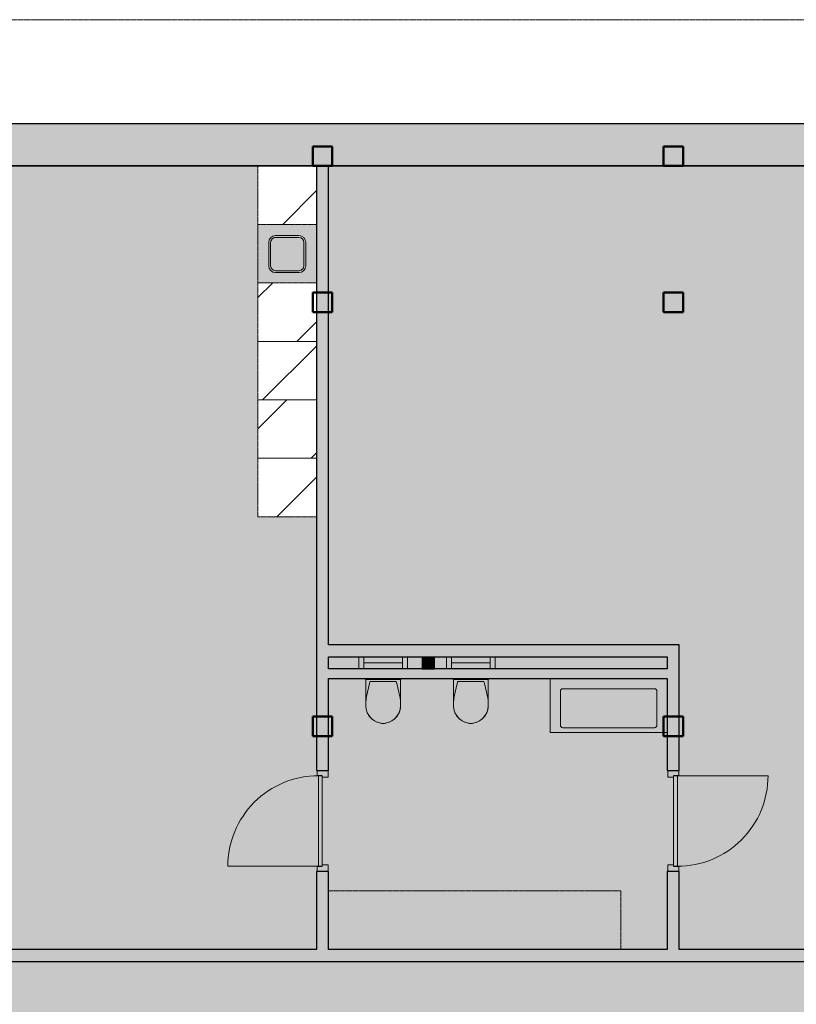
# Model space of a CAD drawing. Header units: millimetres. Extents: x 1000 to 187997, y 958 to 39732.
# Tile 112 of 202: x 41391 to 49363, y 29598 to 39700. Entities that reach past the tile are written whole.
import ezdxf

# ---------------------------------------------------------------- set-up
doc = ezdxf.new("R2010")
doc.units = ezdxf.units.MM
doc.linetypes.add('THO_hhidden', pattern=[2.5, 1.5, -1])
doc.layers.add('A-AREA-BNDY', color=1, linetype='Continuous', lineweight=50, true_color=0xff0000)
doc.layers.add('A-DETL', color=7, linetype='Continuous', lineweight=13, true_color=0x00a600)
for name, color, linetype, lineweight in [('A-AREA-PATT', 7, 'Continuous', 13), ('A-DETL-GENF', 7, 'Continuous', 13), ('A-DOOR', 7, 'Continuous', 13), ('A-GENM', 7, 'Continuous', 13), ('A-WALL-PATT', 7, 'Continuous', 18), ('I-WALL', 7, 'Continuous', 18), ('P-SANR-FIXT', 7, 'Continuous', 13), ('S-COLS-SYMB', 7, 'Continuous', 50)]:
    doc.layers.add(name, color=color, linetype=linetype, lineweight=lineweight)

# ---------------------------------------------------------------- blocks, each defined once
blk = doc.blocks.new('NLRS_74_PF_UN_wandtoilet combinatie compleet hoog _950x2400_ 0l8atrse_gen_bcb - wandtoilet combinatie compleet hoog _950x2400_-1942810-00 begane grond _peil_ GO')
at = {"layer": 'P-SANR-FIXT'}
for p, q in [((-178, 507), (-178, 463)), ((177, 463), (177, 507)), ((-178, 463), (-178, 222)), ((-173, 421), (-138, 259)), ((138, 259), (173, 421)), ((177, 222), (177, 463)), ((-180, 230), (-180, 222)), ((-170, 230), (-180, 230)), ((-170, 230), (-180, 230)), ((-170, 230), (170, 230)), ((-128, 251), (128, 251)), ((-84, 231), (-114, 231)), ((-84, 231), (0, 231)), ((2, 231), (84, 231)), ((114, 231), (84, 231)), ((180, 230), (170, 230)), ((180, 230), (170, 230)), ((180, 222), (180, 230)), ((-250, 0), (-250, 123)), ((-200, 123), (-200, 0)), ((200, 0), (200, 123)), ((250, 123), (250, 0)), ((-200, 60), (-150, 60)), ((150, 60), (-150, 60)), ((150, 60), (200, 60))]:
    blk.add_line(p, q, dxfattribs=at)
for centre, radius, start, end in [((10, 489), 193, 92.9785, 148.975), ((-13, 507), 165, 141.2937, 147.1403), ((-1, 498), 180, 134.5987, 141.2937), ((12, 485), 198, 122.1956, 134.5987), ((12, 485), 198, 108.7159, 115.3077), ((12, 485), 198, 97.3894, 102.4217), ((0, 576), 106, 91.9796, 97.3894), ((-10, 489), 193, 31.025, 87.0215), ((0, 576), 106, 82.6106, 88.0204), ((-12, 485), 198, 77.5783, 82.6106), ((-12, 485), 198, 64.6923, 71.2841), ((-12, 485), 198, 45.4013, 57.8044), ((1, 498), 180, 38.7063, 45.4013), ((12, 507), 165, 32.8597, 38.7063), ((-12, 507), 165, 150.2114, 179.9961), ((-13, 507), 165, 166.0067, 180), ((-13, 507), 165, 151.9876, 161.4852), ((12, 507), 165, 0.0039, 29.7886), ((12, 507), 165, 18.5148, 28.0124), ((12, 507), 165, 0, 13.9933), ((22, 463), 200, 180, 192.1692), ((-23, 463), 200, 347.8308, 0), ((-128, 261), 10, 192.1692, 270), ((-128, 261), 10, 231.0846, 257.0282), ((128, 261), 10, 270, 347.8308), ((128, 261), 10, 308.9154, 334.859)]:
    blk.add_arc(centre, radius, start, end, dxfattribs=at)
blk = doc.blocks.new('NLRS_01_GM_WPB_dummy placeholder_gen_tho - verschoonmeubel 3000x600x900-2012411-00 begane grond _peil_ GO')
at = {"layer": 'A-GENM', "linetype": 'THO_hhidden', "true_color": 0xdcf8f8}
blk.add_hatch(color=7, dxfattribs=at).paths.add_polyline_path([(-1500, 300), (-1500, -300), (1500, -300), (1500, 300), (-163, 300)])
at = {"layer": 'A-GENM', "linetype": 'THO_hhidden'}
for p, q in [((-1500, 300), (-1500, -300)), ((-1500, -300), (1500, -300))]:
    blk.add_line(p, q, dxfattribs=at)
blk = doc.blocks.new('NLRS_28_SCO_UN_koker_gen_bcb - K200_200_12_5-2195922-00 begane grond _peil_ GO')
at = {"layer": 'S-COLS-SYMB'}
for p, q in [((-100, 100), (100, 100)), ((-100, 100), (-100, -100)), ((100, 100), (100, -100)), ((-100, -100), (100, -100))]:
    blk.add_line(p, q, dxfattribs=at)
blk = doc.blocks.new('NLRS_32_DO_WPB_binnen deurkozijn hout_gen_tho - enkele deur_ rechtsdraaiend-1905093-00 begane grond _peil_ GO')
at = {"layer": 'A-DOOR'}
for p, q in [((-467, 0), (-517, 0)), ((-467, -54), (-467, 0)), ((467, -54), (467, 0)), ((467, 0), (517, 0)), ((-450, -114), (-450, -54)), ((450, -114), (450, -54)), ((-517, -114), (-450, -114)), ((517, -114), (450, -114))]:
    blk.add_line(p, q, dxfattribs=at)
blk = doc.blocks.new('NLRS_32_DO_UN_deur_gen_tho - dichte deur_ rechtsdraaiend-1905095-00 begane grond _peil_ GO')
at = {"layer": 'A-DETL-GENF'}
for p, q in [((-465, 0), (-465, 930)), ((-465, 0), (465, 0)), ((-465, -40), (-465, 0)), ((-465, -40), (465, -40)), ((465, -40), (465, 0))]:
    blk.add_line(p, q, dxfattribs=at)
blk.add_arc((-465, 0), 930, 360, 90, dxfattribs=at)
at = {"layer": 'A-GENM', "lineweight": 18}
for p, q in [((465, 0), (-465, 0)), ((-465, 0), (-465, -40)), ((465, -40), (465, 0)), ((-465, -40), (465, -40))]:
    blk.add_line(p, q, dxfattribs=at)
blk = doc.blocks.new('NLRS_01_GM_WPB_dummy placeholder_gen_tho - kast 600x600x2100-V64-00 begane grond _peil_ GO')
at = {"layer": 'A-GENM', "true_color": 0x808080}
h = blk.add_hatch(dxfattribs=at)
h.set_pattern_fill('FP_65', color=8, style=0, pattern_type=2)
h.set_pattern_definition([(45, (-44137.14, -34900), (-424.264, 424.264), [])])
h.paths.add_polyline_path([(300, -300), (300, 300), (-300, 300), (-300, -300)])
at = {"layer": 'A-GENM', "linetype": 'THO_hhidden'}
for p, q in [((300, 300), (-300, 300)), ((-300, 300), (-300, -300)), ((300, -300), (300, 300)), ((-300, -300), (300, -300))]:
    blk.add_line(p, q, dxfattribs=at)
blk = doc.blocks.new('NLRS_01_GM_WPB_dummy placeholder_gen_tho - kast 600x600x2100-V65-00 begane grond _peil_ GO')
at = {"layer": 'A-GENM', "true_color": 0x808080}
h = blk.add_hatch(dxfattribs=at)
h.set_pattern_fill('FP_66', color=8, style=0, pattern_type=2)
h.set_pattern_definition([(45, (-44137.14, -35500), (-424.264, 424.264), [])])
h.paths.add_polyline_path([(300, -300), (300, 300), (-300, 300), (-300, -300)])
at = {"layer": 'A-GENM', "linetype": 'THO_hhidden'}
for p, q in [((300, 300), (-300, 300)), ((-300, 300), (-300, -300)), ((300, -300), (300, 300)), ((-300, -300), (300, -300))]:
    blk.add_line(p, q, dxfattribs=at)
blk = doc.blocks.new('NLRS_01_GM_WPB_dummy placeholder_gen_tho - kast 600x600x2100-V66-00 begane grond _peil_ GO')
at = {"layer": 'A-GENM', "true_color": 0x808080}
h = blk.add_hatch(dxfattribs=at)
h.set_pattern_fill('FP_67', color=8, style=0, pattern_type=2)
h.set_pattern_definition([(45, (-44137.14, -36100), (-424.264, 424.264), [])])
h.paths.add_polyline_path([(-300, -300), (300, -300), (300, 300), (-300, 300), (-300, 281)])
at = {"layer": 'A-GENM', "linetype": 'THO_hhidden'}
for p, q in [((300, 300), (-300, 300)), ((-300, 300), (-300, -300)), ((300, -300), (300, 300)), ((-300, -300), (300, -300))]:
    blk.add_line(p, q, dxfattribs=at)
blk = doc.blocks.new('NLRS_01_GM_WPB_dummy placeholder_gen_tho - kast 600x600x2100-V67-00 begane grond _peil_ GO')
at = {"layer": 'A-GENM', "true_color": 0x808080}
h = blk.add_hatch(dxfattribs=at)
h.set_pattern_fill('FP_68', color=8, style=0, pattern_type=2)
h.set_pattern_definition([(45, (-44137.14, -36700), (-424.264, 424.264), [])])
h.paths.add_polyline_path([(300, -300), (300, 300), (-300, 300), (-300, -300), (92, -300)])
at = {"layer": 'A-GENM', "linetype": 'THO_hhidden'}
for p, q in [((300, 300), (-300, 300)), ((-300, 300), (-300, -300)), ((300, -300), (300, 300)), ((-300, -300), (300, -300))]:
    blk.add_line(p, q, dxfattribs=at)
blk = doc.blocks.new('NLRS_01_GM_WPB_dummy placeholder_gen_tho - kast 600x600x2100-V68-00 begane grond _peil_ GO')
at = {"layer": 'A-GENM', "true_color": 0x808080}
h = blk.add_hatch(dxfattribs=at)
h.set_pattern_fill('FP_69', color=8, style=0, pattern_type=2)
h.set_pattern_definition([(45, (-44137.14, -37900), (-424.264, 424.264), [])])
h.paths.add_polyline_path([(300, -300), (300, 300), (-300, 300), (-300, -300)])
at = {"layer": 'A-GENM', "linetype": 'THO_hhidden'}
for p, q in [((300, 300), (-300, 300)), ((-300, 300), (-300, -300)), ((300, -300), (300, 300)), ((-300, -300), (300, -300))]:
    blk.add_line(p, q, dxfattribs=at)
blk = doc.blocks.new('NLRS_73_PF_UN_rvs gootsteen enkel 340x340 ic6zrl2n_gen_bcb - RVS gootsteen enkel 340x340-1972238-00 begane grond _peil_ GO')
at = {"layer": 'P-SANR-FIXT'}
for p, q in [((-81, 20), (-120, 20)), ((-120, 0), (-81, 0)), ((120, 20), (-81, 20)), ((-81, 0), (120, 0)), ((-190, -50), (-190, -290)), ((-170, -290), (-170, -50)), ((170, -50), (170, -290)), ((190, -290), (190, -50)), ((120, -340), (-120, -340)), ((-120, -360), (120, -360))]:
    blk.add_line(p, q, dxfattribs=at)
for centre, radius, start, end in [((-120, -50), 70, 90, 180), ((120, -50), 70, 0, 90), ((120, -50), 50, 0, 90), ((-120, -50), 50, 90, 180), ((-120, -50), 50, 165.9822, 180), ((-120, -50), 50, 151.917, 161.4219), ((-120, -50), 50, 137.768, 146.5606), ((-120, -50), 50, 123.4394, 132.232), ((-120, -50), 50, 108.5781, 118.083), ((-120, -50), 50, 90, 104.0178), ((-120, -290), 70, 180, 270), ((-120, -290), 50, 180, 270), ((120, -290), 70, 270, 360), ((120, -290), 50, 270, 0)]:
    blk.add_arc(centre, radius, start, end, dxfattribs=at)
blk = doc.blocks.new('NLRS_74_PF_UN_av_geb_bcb - 300 Varicor active 187_6 cm wit-V69-00 begane grond _peil_ GO')
at = {"layer": 'P-SANR-FIXT'}
for p, q in [((-600, -1), (-600, -555)), ((-495, -480), (-495, -130)), ((-470, -105), (470, -105)), ((495, -130), (495, -480)), ((470, -505), (-470, -505)), ((-600, -555), (600, -555))]:
    blk.add_line(p, q, dxfattribs=at)
for centre, start, end in [((-470, -130), 90, 180), ((470, -130), 360, 90), ((-470, -480), 180, 270), ((470, -480), 270, 360)]:
    blk.add_arc(centre, 25, start, end, dxfattribs=at)
blk = doc.blocks.new('NLRS_33_GM_WPB_vloeropening schacht rechthoek_gen_tho - 125x125-2338696-00 begane grond _peil_ GO')
at = {"layer": 'A-GENM', "linetype": 'THO_hhidden', "true_color": 0xc8fac8}
blk.add_hatch(color=254, dxfattribs=at).paths.add_polyline_path([(125, -125), (125, 0), (0, 0), (0, -125)])
at = {"layer": 'A-GENM'}
for p, q in [((125, 0), (0, 0)), ((0, 0), (0, -125)), ((125, -125), (125, 0)), ((0, -125), (125, -125))]:
    blk.add_line(p, q, dxfattribs=at)
at = {"layer": 'A-GENM', "linetype": 'THO_hhidden'}
for p, q in [((0, 0), (0, -125)), ((125, 0), (0, 0)), ((0, 0), (125, -125)), ((0, -125), (125, 0)), ((125, -125), (125, 0)), ((0, -125), (125, -125))]:
    blk.add_line(p, q, dxfattribs=at)
blk = doc.blocks.new('NLRS_28_SCO_UN_koker_gen_bcb - K200_200_12_5-2419765-00 begane grond _peil_ GO')
at = {"layer": 'S-COLS-SYMB'}
for p, q in [((-100, 100), (100, 100)), ((-100, -100), (-100, 100)), ((100, -100), (100, 100)), ((-100, -100), (100, -100))]:
    blk.add_line(p, q, dxfattribs=at)

msp = doc.modelspace()

# ---------------------------------------------------------------- hatches: boundary and pattern name
at = {"layer": 'A-AREA-PATT', "true_color": 0xe77676}
h = msp.add_hatch(color=11, dxfattribs=at)
h.paths.add_polyline_path([(24100, 10000), (26437, 10000), (26437, 13944), (26287, 13944), (26287, 13019), (26237, 13019), (26237, 15019), (26287, 15019), (26287, 14094), (26437, 14094), (26437, 18037), (21290, 18037), (18111, 11336), (18487, 11167), (18867, 11008), (19253, 10860), (19642, 10724), (20035, 10599), (20432, 10486), (20832, 10385), (21235, 10295), (21640, 10217), (22047, 10151), (22456, 10097), (22867, 10054), (23279, 10024), (23692, 10006), (24100, 10000)])
h.paths.add_polyline_path([(26562, 10000), (30550, 10000), (30550, 13595), (30546, 13595), (30546, 13720), (30675, 13720), (30675, 10000), (33637, 10000), (33637, 13595), (31709, 13595), (31709, 13720), (31712, 13720), (31712, 15168), (31837, 15168), (31837, 13942), (33637, 13942), (33637, 16262), (31837, 16262), (31837, 16202), (31712, 16202), (31712, 16612), (31837, 16612), (31837, 17812), (31712, 17812), (31712, 18037), (31600, 18037), (31600, 18162), (33762, 18162), (33762, 18200), (35236, 18200), (35236, 18000), (33762, 18000), (33762, 15390), (34045, 15390), (34045, 15265), (33762, 15265), (33762, 10000), (37237, 10000), (37237, 11600), (37362, 11600), (37362, 11500), (37962, 11500), (37962, 18037), (37362, 18037), (37362, 18000), (37237, 18000), (37237, 18037), (37200, 18037), (37200, 18162), (39700, 18162), (39700, 18512), (42100, 18512), (42100, 18162), (44437, 18162), (44437, 18602), (44562, 18602), (44562, 18162), (46968, 18162), (46968, 18037), (46452, 18037), (46452, 17994), (46437, 17994), (46437, 18037), (45437, 18037), (45437, 17212), (46437, 17212), (46437, 17224), (46452, 17224), (46452, 17194), (46437, 17194), (46437, 17197), (45437, 17197), (45437, 16412), (46437, 16412), (46437, 16424), (46452, 16424), (46452, 16394), (46437, 16394), (46437, 16397), (45437, 16397), (45437, 15612), (46437, 15612), (46437, 15624), (46452, 15624), (46452, 15584), (46437, 15584), (46437, 15597), (45437, 15597), (45437, 14812), (46437, 14812), (46437, 14814), (46452, 14814), (46452, 14784), (46437, 14784), (46437, 14797), (45437, 14797), (45437, 13997), (46437, 13997), (46437, 14014), (46452, 14014), (46452, 13997), (48037, 13997), (48037, 18037), (48002, 18037), (48002, 18162), (60522, 18162), (63637, 21458), (63637, 24448), (63762, 24448), (63762, 24474), (64162, 24474), (64162, 21734), (66720, 20597), (66721, 20597), (69919, 19176), (69757, 18810), (70610, 18433), (70662, 18558), (70606, 18433), (69757, 18810), (69919, 19176), (70766, 18801), (70795, 18876), (70922, 19204), (71061, 19597), (71188, 19994), (71304, 20394), (71407, 20798), (71507, 21245), (71578, 21614), (71648, 22037), (71701, 22438), (71744, 22852), (71775, 23268), (71794, 23729), (71799, 24125), (71793, 24523), (71775, 24935), (71744, 25352), (71692, 25833), (71644, 26187), (71578, 26591), (71497, 27004), (71403, 27420), (71302, 27811), (71183, 28223), (71053, 28627), (70920, 29003), (70764, 29400), (69919, 29024), (69757, 29390), (70606, 29767), (70647, 29681), (70609, 29768), (69757, 29390), (69919, 29024), (66720, 27604), (66720, 27603), (63979, 26384), (63816, 26750), (63762, 26726), (63762, 26412), (63637, 26412), (63637, 26742), (60522, 30037), (55200, 30037), (55200, 30162), (55237, 30162), (55237, 32602), (53652, 32602), (53652, 32577), (53637, 32577), (53637, 32602), (52637, 32602), (52637, 31795), (53637, 31795), (53637, 31807), (53652, 31807), (53652, 31767), (53637, 31767), (53637, 31780), (52637, 31780), (52637, 30985), (53637, 30985), (53637, 30997), (53652, 30997), (53652, 30952), (53637, 30952), (53637, 30970), (52637, 30970), (52637, 30162), (53637, 30162), (53637, 30182), (53652, 30182), (53652, 30162), (54166, 30162), (54166, 30037), (51762, 30037), (51762, 29598), (51637, 29598), (51637, 30037), (30162, 30037), (30162, 29646), (30037, 29646), (30037, 30037), (27634, 30037), (27634, 30162), (28147, 30162), (28147, 30177), (28162, 30177), (28162, 30162), (28204, 30162), (28204, 30237), (29162, 30237), (29162, 30965), (28162, 30965), (28162, 30947), (28147, 30947), (28147, 30992), (28162, 30992), (28162, 30980), (29162, 30980), (29162, 31775), (28162, 31775), (28162, 31762), (28147, 31762), (28147, 31802), (28162, 31802), (28162, 31790), (29162, 31790), (29162, 32602), (28162, 32602), (28162, 32572), (28147, 32572), (28147, 32602), (26562, 32602), (26562, 30162), (26600, 30162), (26600, 30037), (21278, 30037), (18162, 26742), (18162, 23734), (18037, 23734), (18037, 23726), (17637, 23726), (17637, 26466), (14622, 27806), (14784, 28171), (11189, 29767), (11153, 29677), (11193, 29767), (14784, 28171), (14622, 27806), (11034, 29400), (11014, 29349), (10877, 28996), (10738, 28603), (10603, 28177), (10496, 27806), (10392, 27402), (10298, 26985), (10221, 26586), (10153, 26175), (10098, 25762), (10055, 25348), (10024, 24932), (10006, 24515), (10000, 24075), (10006, 23677), (10025, 23262), (10055, 22850), (10099, 22428), (10154, 22021), (10223, 21599), (10314, 21144), (10397, 20780), (10497, 20389), (10618, 19972), (10747, 19573), (10880, 19197), (11036, 18801), (11880, 19175), (12043, 18810), (11193, 18433), (11157, 18510), (11191, 18432), (12043, 18811), (11880, 19176), (15079, 20597), (15079, 20597), (17820, 21816), (17983, 21450), (18037, 21474), (18037, 21770), (18162, 21770), (18162, 21458), (21278, 18162), (26600, 18162), (26600, 18037), (26562, 18037), (26562, 15495), (28147, 15495), (28147, 15588), (28162, 15588), (28162, 15495), (29162, 15495), (29162, 16370), (28162, 16370), (28162, 16358), (28147, 16358), (28147, 16398), (28162, 16398), (28162, 16385), (29162, 16385), (29162, 17180), (28162, 17180), (28162, 17168), (28147, 17168), (28147, 17213), (28162, 17213), (28162, 17195), (29162, 17195), (29162, 18037), (28162, 18037), (28162, 17983), (28147, 17983), (28147, 18037), (27634, 18037), (27634, 18162), (30037, 18162), (30037, 18603), (30162, 18603), (30162, 18162), (30200, 18162), (30200, 18037), (30110, 18037), (30110, 15037), (29510, 15037), (29510, 14754), (29385, 14754), (29385, 15370), (26562, 15370), (26562, 13720), (29512, 13720), (29512, 13595), (26562, 13595), (26562, 10000)])
h.paths.add_polyline_path([(40900, 10000), (46712, 10000), (46712, 10600), (48037, 10600), (48037, 12200), (46857, 12200), (46857, 12217), (46872, 12217), (46872, 12215), (47815, 12215), (47815, 13000), (46872, 13000), (46872, 12987), (46857, 12987), (46857, 13027), (46872, 13027), (46872, 13015), (47815, 13015), (47815, 13872), (46872, 13872), (46872, 13797), (46857, 13797), (46857, 13872), (45215, 13872), (45215, 11034), (45090, 11034), (45090, 12050), (44490, 12050), (44490, 15650), (45090, 15650), (45090, 18037), (38087, 18037), (38087, 14094), (38237, 14094), (38237, 15019), (38287, 15019), (38287, 13019), (38237, 13019), (38237, 13944), (38087, 13944), (38087, 11375), (37362, 11375), (37362, 10000)])
h.paths.add_polyline_path([(48162, 10000), (55237, 10000), (55237, 13944), (55088, 13944), (55088, 13019), (55038, 13019), (55038, 15019), (55088, 15019), (55088, 14094), (55237, 14094), (55237, 18037), (48162, 18037), (48162, 15162), (48762, 15162), (48762, 11562), (48162, 11562), (48162, 10000)])
h.paths.add_polyline_path([(55362, 10000), (57700, 10000), (58122, 10007), (58546, 10026), (58985, 10059), (59385, 10102), (59819, 10161), (60218, 10228), (60631, 10309), (61042, 10403), (61434, 10504), (61829, 10619), (62215, 10744), (62620, 10888), (62991, 11031), (63384, 11198), (63690, 11338), (60509, 18037), (55362, 18037), (55362, 14094), (55512, 14094), (55512, 15019), (55562, 15019), (55562, 13019), (55512, 13019), (55512, 13944), (55362, 13944), (55362, 10000)])
h.paths.add_polyline_path([(45136, 10162), (45126, 10162), (45126, 10872), (45136, 10872)])
h.paths.add_polyline_path([(63804, 11391), (64195, 11586), (64566, 11786), (64931, 11997), (65290, 12219), (65641, 12450), (65966, 12679), (66313, 12938), (66617, 13179), (66952, 13462), (67247, 13725), (67549, 14012), (67843, 14307), (68128, 14612), (68401, 14920), (68632, 15196), (68907, 15545), (69162, 15891), (69374, 16195), (69622, 16575), (69819, 16895), (70026, 17254), (70234, 17644), (70407, 17991), (70558, 18318), (67567, 19646), (67507, 19509), (68352, 19134), (68331, 19088), (66504, 19900), (66524, 19946), (67369, 19570), (67430, 19707), (63715, 21359), (60623, 18088), (61554, 16129), (62096, 16387), (63640, 13135), (63098, 12877), (63804, 11391)])
h.paths.add_polyline_path([(17996, 11391), (19222, 13974), (18680, 14231), (20224, 17483), (20766, 17226), (21176, 18088), (18085, 21359), (14981, 19979), (15042, 19842), (15888, 20218), (15908, 20172), (14080, 19360), (14060, 19406), (14905, 19781), (14844, 19919), (11242, 18317), (11393, 17991), (11578, 17620), (11774, 17254), (11980, 16895), (12219, 16509), (12445, 16165), (12682, 15828), (12928, 15499), (13184, 15176), (13449, 14862), (13723, 14555), (14006, 14256), (14297, 13966), (14597, 13684), (14905, 13411), (15220, 13147), (15552, 12886), (15880, 12644), (16223, 12406), (16580, 12173), (16951, 11947), (17278, 11760), (17675, 11549), (17995, 11391)])
h.paths.add_polyline_path([(48582, 12277), (48600, 12280), (48617, 12287), (48632, 12299), (48644, 12316), (48650, 12329), (48652, 12354), (48650, 12603), (48645, 12618), (48631, 12637), (48618, 12647), (48613, 12651), (48598, 12656), (48582, 12657), (48327, 12656), (48306, 12647), (48292, 12636), (48285, 12627), (48279, 12618), (48274, 12603), (48272, 12587), (48272, 12347), (48275, 12329), (48282, 12312), (48299, 12293), (48307, 12287), (48329, 12279), (48342, 12277), (48554, 12277)])
h.paths.add_polyline_path([(47915, 12300), (48037, 12300), (48037, 12937), (47915, 12937), (47915, 12340)])
h.paths.add_polyline_path([(62443, 12566), (60899, 15818), (61441, 16076), (62985, 12824)])
h.paths.add_polyline_path([(44728, 12765), (44923, 12767), (44928, 12767), (44945, 12774), (44960, 12786), (44970, 12800), (44977, 12817), (44980, 12835), (44978, 13091), (44967, 13114), (44958, 13125), (44953, 13130), (44931, 13141), (44921, 13144), (44894, 13145), (44654, 13143), (44631, 13133), (44620, 13123), (44615, 13119), (44607, 13105), (44601, 13091), (44600, 13075), (44600, 12835), (44602, 12817), (44609, 12800), (44621, 12785), (44638, 12773), (44652, 12767), (44670, 12765), (44709, 12765)])
h.paths.add_polyline_path([(47977, 13062), (48037, 13062), (48037, 13872), (47915, 13872), (47915, 13062)])
h.paths.add_polyline_path([(62263, 13283), (62281, 13284), (62299, 13289), (62525, 13398), (62535, 13406), (62543, 13416), (62551, 13432), (62555, 13451), (62554, 13468), (62549, 13486), (62438, 13716), (62422, 13730), (62412, 13736), (62397, 13741), (62383, 13742), (62359, 13738), (62353, 13736), (62122, 13624), (62108, 13609), (62103, 13599), (62097, 13584), (62096, 13570), (62100, 13548), (62109, 13526), (62213, 13311), (62217, 13306), (62229, 13295), (62252, 13285), (62263, 13283)])
h.paths.add_polyline_path([(37362, 13564), (37237, 13564), (37237, 16036), (37362, 16036), (37362, 14112)])
h.paths.add_polyline_path([(35297, 13572), (35252, 13572), (35252, 15265), (35079, 15265), (35079, 15390), (35377, 15390), (35377, 13572)])
h.paths.add_polyline_path([(62918, 13594), (62936, 13595), (62954, 13600), (63170, 13703), (63190, 13718), (63198, 13727), (63206, 13743), (63210, 13762), (63209, 13779), (63204, 13797), (63092, 14027), (63081, 14038), (63067, 14047), (63052, 14052), (63038, 14053), (63016, 14050), (63007, 14047), (62777, 13935), (62766, 13924), (62757, 13910), (62752, 13895), (62751, 13881), (62755, 13859), (62757, 13850), (62866, 13625), (62875, 13614), (62884, 13606), (62900, 13598), (62914, 13595)])
h.paths.add_polyline_path([(19877, 13663), (19335, 13920), (20879, 17172), (21421, 16915), (19889, 13688)])
h.paths.add_polyline_path([(33252, 13720), (33637, 13720), (33637, 13842), (32800, 13842), (32800, 13720), (32919, 13720)])
h.paths.add_polyline_path([(31837, 13720), (32675, 13720), (32675, 13842), (31837, 13842)])
h.paths.add_polyline_path([(45215, 13997), (45337, 13997), (45337, 15955), (45215, 15955), (45215, 14112)])
h.paths.add_polyline_path([(20057, 14380), (20080, 14386), (20091, 14392), (20107, 14408), (20115, 14419), (20223, 14651), (20224, 14667), (20222, 14682), (20212, 14705), (20208, 14711), (20198, 14721), (20176, 14733), (19953, 14837), (19937, 14839), (19922, 14837), (19898, 14827), (19892, 14822), (19882, 14812), (19870, 14791), (19769, 14574), (19766, 14563), (19766, 14542), (19773, 14521), (19779, 14510), (19796, 14495), (19812, 14485), (20030, 14383), (20039, 14380), (20055, 14380)])
h.paths.add_polyline_path([(26609, 14409), (26609, 14409), (26765, 14418)])
h.paths.add_polyline_path([(19402, 14691), (19428, 14698), (19442, 14708), (19454, 14721), (19464, 14739), (19568, 14962), (19569, 14978), (19568, 14993), (19562, 15008), (19548, 15027), (19538, 15035), (19511, 15049), (19298, 15148), (19280, 15150), (19267, 15148), (19252, 15143), (19233, 15129), (19225, 15119), (19219, 15110), (19114, 14885), (19111, 14872), (19111, 14853), (19116, 14834), (19127, 14818), (19134, 14810), (19158, 14796), (19375, 14694), (19386, 14691)])
h.paths.add_polyline_path([(29385, 15495), (29385, 18037), (29262, 18037), (29262, 15495), (29325, 15495)])
h.paths.add_polyline_path([(45227, 16080), (45337, 16080), (45337, 18037), (45215, 18037), (45215, 16080)])
h.paths.add_polyline_path([(35580, 18074), (35398, 18074), (35398, 18084), (36108, 18084), (36108, 18074)])
h.paths.add_polyline_path([(37038, 18074), (36328, 18074), (36328, 18084), (37038, 18084)])
h.paths.add_polyline_path([(26762, 18116), (26762, 18126), (27472, 18126), (27472, 18116)])
h.paths.add_polyline_path([(34714, 18321), (34643, 18392), (34664, 18408), (34688, 18418), (34714, 18421), (34740, 18418), (34764, 18408), (34785, 18392), (34740, 18347)])
h.paths.add_polyline_path([(34714, 18221), (34688, 18225), (34664, 18235), (34643, 18251), (34714, 18321), (34785, 18251), (34764, 18235), (34740, 18225)])
h.paths.add_polyline_path([(34262, 18271), (34175, 18321), (34262, 18371), (34262, 18321)])
h.paths.add_polyline_path([(44437, 19636), (44437, 20200), (44312, 20200), (44312, 20325), (44437, 20325), (44437, 21050), (41687, 21050), (41687, 24200), (41417, 24200), (41417, 24325), (42037, 24325), (42037, 24983), (42162, 24983), (42162, 24325), (44312, 24325), (44312, 24450), (44437, 24450), (44437, 26675), (42162, 26675), (42162, 26017), (42037, 26017), (42037, 28162), (42237, 28162), (42237, 28037), (42162, 28037), (42162, 26800), (44252, 26800), (44252, 28037), (43271, 28037), (43271, 28162), (51637, 28162), (51637, 28564), (51762, 28564), (51762, 28162), (55362, 28162), (55362, 28000), (55237, 28000), (55237, 28037), (44562, 28037), (44562, 24200), (42162, 24200), (42162, 21525), (44562, 21525), (44562, 20162), (55237, 20162), (55237, 20200), (55362, 20200), (55362, 20037), (51400, 20037), (51400, 19637), (48400, 19637), (48400, 20037), (44562, 20037), (44562, 19636), (44443, 19636)])
h.paths.add_polyline_path([(30043, 19637), (30037, 19637), (30037, 20037), (26437, 20037), (26437, 20200), (26562, 20200), (26562, 20162), (37237, 20162), (37237, 21525), (39637, 21525), (39637, 24200), (37237, 24200), (37237, 28037), (26562, 28037), (26562, 28000), (26437, 28000), (26437, 28162), (30037, 28162), (30037, 28612), (30162, 28612), (30162, 28162), (37362, 28162), (37362, 27963), (37487, 27963), (37487, 27838), (37362, 27838), (37362, 26800), (39762, 26800), (39762, 26017), (39637, 26017), (39637, 26675), (39162, 26675), (39162, 26075), (37362, 26075), (37362, 24825), (39162, 24825), (39162, 24325), (39637, 24325), (39637, 24983), (39762, 24983), (39762, 24325), (40383, 24325), (40383, 24200), (40112, 24200), (40112, 21050), (37362, 21050), (37362, 20325), (37487, 20325), (37487, 20200), (37362, 20200), (37362, 20037), (30162, 20037), (30162, 19637), (30103, 19637)])
h.paths.add_polyline_path([(63816, 21450), (63827, 21474), (63762, 21474), (63816, 21450)])
h.paths.add_polyline_path([(66720, 21637), (66647, 21637), (66648, 22970), (66773, 22970), (66773, 22162), (68772, 22162), (68772, 22037), (70357, 22037), (70357, 21637), (66764, 21637)])
h.paths.add_polyline_path([(26468, 21669), (26455, 21669), (26455, 22595), (26545, 22595), (26545, 21669), (26532, 21669)])
h.paths.add_polyline_path([(55255, 21700), (55255, 22620), (55345, 22620), (55345, 21700), (55268, 21700)])
h.paths.add_polyline_path([(18074, 21932), (18074, 22642), (18084, 22642), (18084, 21932)])
h.paths.add_polyline_path([(18084, 22862), (18074, 22862), (18074, 23572), (18084, 23572), (18084, 23265)])
h.paths.add_polyline_path([(26455, 22975), (26455, 23901), (26545, 23901), (26545, 22975), (26468, 22975)])
h.paths.add_polyline_path([(55332, 23000), (55255, 23000), (55255, 23920), (55345, 23920), (55345, 23000)])
h.paths.add_polyline_path([(14804, 23675), (11442, 23675), (11442, 24075), (13028, 24075), (13028, 24185), (13031, 24185), (13031, 24155), (13137, 24155), (13129, 24200), (15030, 24200), (15030, 24445), (15155, 24445), (15155, 24075), (15152, 24073), (15152, 23675), (15030, 23675)])
h.paths.add_polyline_path([(68345, 24000), (66773, 24000), (66773, 24004), (66648, 24004), (66647, 24525), (70357, 24525), (70357, 24125), (68772, 24125), (68772, 24015), (68768, 24015), (68768, 24045), (68663, 24045), (68671, 24000), (68663, 24000)])
h.paths.add_polyline_path([(26455, 24281), (26455, 25208), (26545, 25208), (26545, 24281), (26468, 24281)])
h.paths.add_polyline_path([(55268, 24300), (55255, 24300), (55255, 25220), (55345, 25220), (55345, 24300), (55332, 24300)])
h.paths.add_polyline_path([(63716, 24610), (63716, 25320), (63726, 25320), (63726, 24610)])
h.paths.add_polyline_path([(15030, 25479), (15030, 26037), (13028, 26037), (13028, 26162), (11442, 26165), (11442, 26562), (15152, 26562), (15152, 26162), (15155, 26162), (15155, 25479), (15035, 25479)])
h.paths.add_polyline_path([(63716, 25540), (63716, 26250), (63726, 26250), (63726, 25540)])
h.paths.add_polyline_path([(26532, 25587), (26455, 25587), (26455, 26514), (26545, 26514), (26545, 25587)])
h.paths.add_polyline_path([(55255, 25600), (55255, 26520), (55345, 26520), (55345, 25600), (55268, 25600)])
h.paths.add_polyline_path([(18037, 26726), (17983, 26750), (17972, 26726), (17983, 26726)])
h.paths.add_polyline_path([(44437, 26800), (44437, 27875), (44352, 27875), (44352, 26800)])
h.paths.add_polyline_path([(18084, 26842), (21176, 30112), (20539, 31454), (19997, 31196), (18452, 34448), (18994, 34706), (17995, 36809), (17605, 36614), (17234, 36414), (16868, 36203), (16509, 35982), (16159, 35750), (15819, 35511), (15500, 35273), (15161, 35004), (14853, 34743), (14541, 34465), (14287, 34225), (13983, 33921), (13678, 33596), (13433, 33321), (13151, 32983), (12892, 32655), (12662, 32345), (12402, 31971), (12197, 31659), (11972, 31292), (11774, 30946), (11564, 30552), (11393, 30209), (11242, 29882), (14942, 28238), (15003, 28375), (14158, 28751), (14178, 28796), (16006, 27984), (15985, 27938), (15140, 28314), (15080, 28177), (18037, 26863)])
h.paths.add_polyline_path([(63715, 26842), (66818, 28221), (66757, 28358), (65912, 27982), (65891, 28028), (67719, 28840), (67739, 28794), (66894, 28419), (66955, 28281), (70558, 29883), (70407, 30209), (70222, 30580), (70026, 30946), (69819, 31305), (69580, 31691), (69354, 32035), (69117, 32372), (68871, 32701), (68616, 33024), (68351, 33338), (68077, 33645), (67794, 33944), (67502, 34234), (67202, 34516), (66895, 34789), (66579, 35053), (66246, 35315), (65915, 35559), (65582, 35791), (65219, 36027), (64852, 36251), (64521, 36440), (64137, 36644), (63804, 36810), (62633, 34344), (63175, 34086), (61631, 30834), (61089, 31091), (60623, 30112), (63637, 26924)])
h.paths.add_polyline_path([(26468, 26894), (26455, 26894), (26455, 27770), (26545, 27770), (26545, 26894), (26532, 26894)])
h.paths.add_polyline_path([(55255, 26900), (55255, 27770), (55345, 27770), (55345, 26900), (55268, 26900)])
h.paths.add_polyline_path([(42552, 27374), (42552, 27375), (42552, 27512)])
h.paths.add_polyline_path([(44437, 28000), (44437, 28037), (44352, 28037), (44352, 28000)])
h.paths.add_polyline_path([(44015, 28284), (43944, 28355), (43965, 28371), (43989, 28381), (44015, 28384), (44041, 28381), (44065, 28371), (44085, 28355), (44041, 28310)])
h.paths.add_polyline_path([(44015, 28184), (43989, 28187), (43965, 28197), (43944, 28213), (44015, 28284), (44085, 28213), (44065, 28197), (44041, 28187)])
h.paths.add_polyline_path([(43563, 28234), (43476, 28284), (43563, 28334)])
h.paths.add_polyline_path([(28497, 29816), (28471, 29819), (28447, 29829), (28426, 29845), (28497, 29916), (28568, 29845), (28547, 29829), (28523, 29819)])
h.paths.add_polyline_path([(53360, 29816), (53334, 29819), (53310, 29829), (53289, 29845), (53360, 29916), (53430, 29845), (53410, 29829), (53386, 29819)])
h.paths.add_polyline_path([(28949, 29866), (28949, 29966), (29036, 29916)])
h.paths.add_polyline_path([(52908, 29866), (52821, 29916), (52908, 29966), (52908, 29916)])
h.paths.add_polyline_path([(28497, 29916), (28428, 29988), (28447, 30003), (28471, 30013), (28497, 30016), (28523, 30013), (28547, 30003), (28568, 29987), (28516, 29935)])
h.paths.add_polyline_path([(53360, 29916), (53289, 29987), (53310, 30003), (53334, 30013), (53360, 30016), (53386, 30013), (53410, 30003), (53430, 29987), (53378, 29935)])
h.paths.add_polyline_path([(55038, 30074), (54328, 30074), (54328, 30084), (55038, 30084)])
h.paths.add_polyline_path([(26762, 30074), (26762, 30084), (27472, 30084), (27472, 30074)])
h.paths.add_polyline_path([(26437, 30162), (26437, 34106), (26287, 34106), (26287, 33181), (26237, 33181), (26237, 35181), (26287, 35181), (26287, 34256), (26437, 34256), (26437, 38200), (24100, 38200), (23605, 38190), (23250, 38174), (22817, 38141), (22414, 38098), (21971, 38037), (21583, 37973), (21155, 37888), (20757, 37797), (20384, 37701), (19963, 37578), (19568, 37451), (19190, 37317), (18800, 37165), (18415, 37002), (18109, 36862), (19107, 34759), (19649, 35017), (21194, 31765), (20652, 31507), (21290, 30162), (24935, 30162)])
h.paths.add_polyline_path([(29500, 30162), (34300, 30162), (34300, 30962), (34425, 30962), (34425, 30762), (37215, 30762), (37215, 30162), (37237, 30162), (37237, 30962), (37362, 30962), (37362, 30162), (44437, 30162), (44437, 30962), (44562, 30962), (44562, 30762), (47562, 30762), (47562, 30162), (48037, 30162), (48037, 30962), (48162, 30962), (48162, 30162), (51700, 30162), (51700, 33162), (52300, 33162), (52300, 33547), (52425, 33547), (52425, 32727), (52537, 32727), (52537, 32732), (52637, 32732), (52637, 32727), (53637, 32727), (53637, 32732), (53652, 32732), (53652, 32727), (55237, 32727), (55237, 35401), (52425, 35401), (52425, 34581), (52300, 34581), (52300, 36346), (52425, 36346), (52425, 35526), (55237, 35526), (55237, 38200), (52425, 38200), (52425, 37380), (52300, 37380), (52300, 38200), (44562, 38200), (44562, 33287), (48162, 33287), (48162, 31996), (48037, 31996), (48036, 32940), (44562, 32940), (44562, 31996), (44437, 31996), (44437, 34600), (43837, 34600), (43837, 38200), (37362, 38200), (37362, 35030), (37237, 35030), (37237, 35987), (34425, 35987), (34425, 33287), (37237, 33287), (37237, 33996), (37362, 33996), (37362, 31996), (37237, 31996), (37237, 32940), (34425, 32940), (34425, 31996), (34300, 31996), (34300, 32912), (33700, 32912), (33700, 35912), (34300, 35912), (34300, 36112), (37237, 36112), (37237, 38200), (29500, 38200), (29500, 37380), (29375, 37380), (29375, 38200), (26562, 38200), (26562, 35526), (29375, 35526), (29375, 36346), (29500, 36346), (29500, 34581), (29375, 34581), (29375, 35401), (26562, 35401), (26562, 32727), (29375, 32727), (29375, 33547), (29500, 33547), (29500, 30237)])
h.paths.add_polyline_path([(57940, 30162), (60509, 30162), (60976, 31145), (60434, 31402), (61978, 34654), (62520, 34397), (63689, 36864), (63313, 37034), (62932, 37192), (62547, 37340), (62157, 37476), (61764, 37601), (61367, 37714), (60967, 37815), (60565, 37905), (60160, 37983), (59752, 38049), (59343, 38104), (58933, 38146), (58521, 38176), (58107, 38194), (57700, 38200), (55362, 38200), (55362, 33056), (55512, 33056), (55512, 33981), (55562, 33981), (55562, 31981), (55512, 31981), (55512, 32906), (55362, 32906), (55362, 30162), (57700, 30162)])
h.paths.add_polyline_path([(52425, 30162), (52537, 30162), (52537, 31325), (52425, 31325), (52425, 30337)])
h.paths.add_polyline_path([(29325, 30237), (29375, 30237), (29375, 31320), (29262, 31320), (29262, 30237)])
h.paths.add_polyline_path([(37316, 31124), (37316, 31834), (37326, 31834), (37326, 31124)])
h.paths.add_polyline_path([(34336, 31124), (34336, 31834), (34346, 31834), (34346, 31124)])
h.paths.add_polyline_path([(29325, 31445), (29375, 31445), (29375, 32602), (29262, 32602), (29262, 31445)])
h.paths.add_polyline_path([(52425, 31450), (52537, 31450), (52537, 32602), (52425, 32602), (52425, 31537)])
h.paths.add_polyline_path([(51880, 32067), (52135, 32069), (52150, 32074), (52170, 32089), (52177, 32098), (52183, 32107), (52188, 32122), (52190, 32137), (52190, 32377), (52187, 32396), (52180, 32413), (52163, 32432), (52155, 32438), (52133, 32446), (52120, 32447), (51880, 32447), (51862, 32445), (51845, 32438), (51830, 32426), (51817, 32409), (51812, 32396), (51810, 32377), (51811, 32122), (51817, 32107), (51831, 32087), (51841, 32080), (51849, 32074), (51864, 32069)])
h.paths.add_polyline_path([(45317, 33040), (45524, 33040), (45524, 33162), (44562, 33162), (44562, 33040), (45315, 33040)])
h.paths.add_polyline_path([(46211, 33040), (48037, 33040), (48037, 33162), (45649, 33162), (45649, 33040), (46207, 33040)])
h.paths.add_polyline_path([(36267, 33040), (36344, 33040), (36344, 33162), (34425, 33162), (34425, 33040), (36245, 33040)])
h.paths.add_polyline_path([(36578, 33040), (37237, 33040), (37237, 33162), (36469, 33162), (36469, 33040), (36567, 33040)])
h.paths.add_polyline_path([(62573, 33167), (62588, 33169), (62603, 33175), (62622, 33189), (62630, 33199), (62636, 33207), (62741, 33433), (62745, 33445), (62744, 33464), (62739, 33483), (62728, 33499), (62721, 33508), (62691, 33524), (62480, 33623), (62470, 33626), (62449, 33626), (62427, 33619), (62414, 33610), (62401, 33596), (62391, 33579), (62287, 33356), (62286, 33340), (62288, 33324), (62293, 33310), (62307, 33291), (62317, 33283), (62334, 33273), (62557, 33169)])
h.paths.add_polyline_path([(61918, 33478), (61934, 33480), (61957, 33491), (61963, 33495), (61973, 33505), (61985, 33527), (62087, 33744), (62090, 33754), (62089, 33775), (62082, 33797), (62078, 33805), (62059, 33823), (62043, 33832), (61825, 33934), (61816, 33937), (61794, 33937), (61775, 33931), (61764, 33926), (61748, 33909), (61741, 33898), (61632, 33667), (61631, 33651), (61633, 33635), (61643, 33612), (61646, 33607), (61657, 33596), (61679, 33584), (61902, 33480), (61907, 33480)])
h.paths.add_polyline_path([(19054, 33530), (19076, 33534), (19085, 33536), (19315, 33648), (19326, 33659), (19335, 33673), (19340, 33688), (19342, 33702), (19338, 33724), (19329, 33744), (19226, 33958), (19218, 33969), (19208, 33977), (19192, 33985), (19174, 33989), (19156, 33988), (19139, 33983), (18922, 33880), (18902, 33865), (18894, 33856), (18886, 33840), (18882, 33821), (18883, 33804), (18889, 33786), (19000, 33556), (19011, 33545), (19025, 33536), (19040, 33531), (19052, 33530)])
h.paths.add_polyline_path([(19709, 33841), (19731, 33845), (19754, 33854), (19970, 33959), (19984, 33974), (19990, 33984), (19995, 33999), (19996, 34013), (19992, 34037), (19990, 34044), (19880, 34272), (19875, 34278), (19863, 34288), (19840, 34298), (19827, 34300), (19811, 34299), (19779, 34287), (19568, 34185), (19558, 34177), (19549, 34167), (19541, 34151), (19537, 34132), (19538, 34115), (19543, 34097), (19655, 33867), (19670, 33853), (19680, 33847), (19695, 33842)])
h.paths.add_polyline_path([(34083, 34817), (34135, 34819), (34150, 34824), (34170, 34839), (34177, 34848), (34183, 34857), (34188, 34872), (34190, 34887), (34190, 35127), (34187, 35146), (34180, 35163), (34163, 35182), (34155, 35188), (34133, 35196), (34120, 35197), (33880, 35197), (33862, 35195), (33845, 35188), (33830, 35176), (33817, 35159), (33812, 35146), (33810, 35127), (33811, 34872), (33817, 34857), (33831, 34837), (33841, 34830), (33849, 34824), (33864, 34819), (33880, 34817), (33917, 34817)])
h.paths.add_polyline_path([(44257, 37105), (44279, 37109), (44288, 37112), (44307, 37127), (44315, 37136), (44320, 37145), (44325, 37159), (44327, 37175), (44327, 37415), (44325, 37433), (44318, 37450), (44300, 37469), (44292, 37476), (44270, 37483), (44257, 37485), (44017, 37485), (43999, 37483), (43982, 37476), (43967, 37464), (43955, 37446), (43950, 37433), (43947, 37415), (43949, 37159), (43954, 37145), (43969, 37125), (43978, 37117), (43987, 37112), (44002, 37107), (44017, 37105), (44229, 37105)])
at = {"layer": 'A-GENM', "true_color": 0xdcf8f8}
h = msp.add_hatch(color=7, dxfattribs=at)
h.paths.add_polyline_path([(44257, 37000), (44437, 37000), (44437, 37600), (43837, 37600), (43837, 37000), (44229, 37000)])
h.paths.add_polyline_path([(44229, 37105), (44002, 37107), (43978, 37117), (43972, 37122), (43962, 37131), (43954, 37145), (43949, 37159), (43947, 37175), (43949, 37426), (43951, 37437), (43960, 37454), (43968, 37464), (43986, 37477), (44006, 37484), (44017, 37485), (44270, 37483), (44282, 37480), (44292, 37475), (44311, 37458), (44318, 37450), (44325, 37428), (44327, 37415), (44325, 37159), (44315, 37136), (44310, 37130), (44301, 37120), (44279, 37109), (44268, 37106), (44257, 37105)])
at = {"layer": 'A-WALL-PATT', "true_color": 0x808080}
msp.add_hatch(color=8, dxfattribs=at).paths.add_polyline_path([(57700, 38200), (57700, 38630), (24100, 38630), (24100, 38200), (57535, 38200)])
at = {"layer": 'A-WALL-PATT', "true_color": 0xc0c0c0}
h = msp.add_hatch(color=9, dxfattribs=at)
h.paths.add_polyline_path([(44562, 30162), (44562, 30962), (44437, 30962), (44437, 30162)])
h.paths.add_polyline_path([(44437, 31996), (44562, 31996), (44562, 38200), (44437, 38200), (44437, 32865)])
for points in [[(44562, 33162), (48162, 33162), (48162, 33287), (44562, 33287)], [(48162, 30037), (48162, 30162), (44437, 30162), (44437, 30037), (48037, 30037)]]:
    msp.add_hatch(color=9, dxfattribs=at).paths.add_polyline_path(points)
h = msp.add_hatch(color=9, dxfattribs=at)
h.paths.add_polyline_path([(48037, 30162), (48162, 30162), (48162, 30962), (48037, 30962), (48037, 30521)])
h.paths.add_polyline_path([(48162, 31996), (48162, 33162), (48037, 33162), (48037, 31996)])
at = {"layer": 'A-WALL-PATT'}
msp.add_hatch(color=256, dxfattribs=at).paths.add_polyline_path([(44562, 32940), (48037, 32940), (48037, 33040), (44562, 33040)])
at = {"layer": 'A-WALL-PATT', "true_color": 0xd9eeee}
for points in [[(43564, 30037), (44437, 30037), (44437, 30162), (37362, 30162), (37362, 30037), (40903, 30037)], [(51637, 30037), (51637, 30162), (48162, 30162), (48162, 30037), (51547, 30037)]]:
    msp.add_hatch(color=254, dxfattribs=at).paths.add_polyline_path(points)

# ---------------------------------------------------------------- linework, layer by layer
at = {"layer": 'A-AREA-BNDY', "lineweight": 35}
msp.add_line((57700, 38200), (24100, 38200), dxfattribs=at)
at = {"layer": 'A-DETL', "color": 7, "linetype": 'THO_hhidden'}
msp.add_line((24100, 39700), (57692, 39700), dxfattribs=at)
at = {"layer": 'A-GENM', "linetype": 'THO_hhidden'}
msp.add_line((43837, 37600), (43837, 37000), dxfattribs=at)
at = {"layer": 'I-WALL', "lineweight": 25}
for p, q in [((57700, 38630), (24100, 38630)), ((37362, 38200), (44437, 38200)), ((44437, 38200), (44437, 31996)), ((44562, 33287), (44562, 38200)), ((44562, 38200), (52300, 38200)), ((48162, 33287), (44562, 33287)), ((48162, 31996), (48162, 33287)), ((44562, 33040), (44562, 33162)), ((44562, 33162), (48037, 33162)), ((48037, 33162), (48037, 33040)), ((48037, 33040), (44562, 33040)), ((44562, 31996), (44562, 32940)), ((44562, 32940), (48037, 32940)), ((48037, 32940), (48037, 31996)), ((44437, 31996), (44562, 31996)), ((48037, 31996), (48162, 31996)), ((44437, 30962), (44437, 30162)), ((44562, 30962), (44437, 30962)), ((44562, 30162), (44562, 30962)), ((48037, 30962), (48037, 30162)), ((48162, 30962), (48037, 30962)), ((48162, 30162), (48162, 30962)), ((44437, 30162), (37362, 30162)), ((48037, 30162), (44562, 30162)), ((52300, 30162), (48162, 30162)), ((30162, 30037), (51637, 30037))]:
    msp.add_line(p, q, dxfattribs=at)

# ---------------------------------------------------------------- block references
at = {"layer": 'A-DETL-GENF'}
for p, rotation in [((44457, 31479), 89.99999999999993), ((48143, 31479), 270.0000000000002)]:
    msp.add_blockref('NLRS_32_DO_UN_deur_gen_tho - dichte deur_ rechtsdraaiend-1905095-00 begane grond _peil_ GO', p, dxfattribs=dict(at, rotation=rotation))
at = {"layer": 'A-DOOR'}
for p, rotation in [((44443, 31479), 89.99999999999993), ((48157, 31479), 270.0000000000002)]:
    msp.add_blockref('NLRS_32_DO_WPB_binnen deurkozijn hout_gen_tho - enkele deur_ rechtsdraaiend-1905093-00 begane grond _peil_ GO', p, dxfattribs=dict(at, rotation=rotation))
at = {"layer": 'A-GENM', "linetype": 'THO_hhidden'}
for name, p in [('NLRS_01_GM_WPB_dummy placeholder_gen_tho - kast 600x600x2100-V68-00 begane grond _peil_ GO', (44137, 37900)), ('NLRS_01_GM_WPB_dummy placeholder_gen_tho - kast 600x600x2100-V67-00 begane grond _peil_ GO', (44137, 36700)), ('NLRS_01_GM_WPB_dummy placeholder_gen_tho - kast 600x600x2100-V66-00 begane grond _peil_ GO', (44137, 36100)), ('NLRS_01_GM_WPB_dummy placeholder_gen_tho - kast 600x600x2100-V65-00 begane grond _peil_ GO', (44137, 35500)), ('NLRS_01_GM_WPB_dummy placeholder_gen_tho - kast 600x600x2100-V64-00 begane grond _peil_ GO', (44137, 34900))]:
    msp.add_blockref(name, p, dxfattribs=at)
for name, p, rotation in [('NLRS_33_GM_WPB_vloeropening schacht rechthoek_gen_tho - 125x125-2338696-00 begane grond _peil_ GO', (45524, 33037), 89.9999999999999), ('NLRS_01_GM_WPB_dummy placeholder_gen_tho - verschoonmeubel 3000x600x900-2012411-00 begane grond _peil_ GO', (46062, 30462), 180)]:
    msp.add_blockref(name, p, dxfattribs=dict(at, rotation=rotation))
at = {"layer": 'P-SANR-FIXT'}
for name, p in [('NLRS_73_PF_UN_rvs gootsteen enkel 340x340 ic6zrl2n_gen_bcb - RVS gootsteen enkel 340x340-1972238-00 begane grond _peil_ GO', (44137, 37465)), ('NLRS_74_PF_UN_av_geb_bcb - 300 Varicor active 187_6 cm wit-V69-00 begane grond _peil_ GO', (47437, 32941))]:
    msp.add_blockref(name, p, dxfattribs=at)
at = {"layer": 'P-SANR-FIXT', "rotation": 180}
for p in [(45122, 33162), (46022, 33162)]:
    msp.add_blockref('NLRS_74_PF_UN_wandtoilet combinatie compleet hoog _950x2400_ 0l8atrse_gen_bcb - wandtoilet combinatie compleet hoog _950x2400_-1942810-00 begane grond _peil_ GO', p, dxfattribs=at)
at = {"layer": 'S-COLS-SYMB'}
for p in [(44500, 38300), (48100, 38300)]:
    msp.add_blockref('NLRS_28_SCO_UN_koker_gen_bcb - K200_200_12_5-2195922-00 begane grond _peil_ GO', p, dxfattribs=at)
at = {"layer": 'S-COLS-SYMB', "rotation": 180}
for p in [(44500, 36800), (48100, 36800), (44500, 32450), (48100, 32450)]:
    msp.add_blockref('NLRS_28_SCO_UN_koker_gen_bcb - K200_200_12_5-2419765-00 begane grond _peil_ GO', p, dxfattribs=at)

doc.saveas('drawing.dxf')
